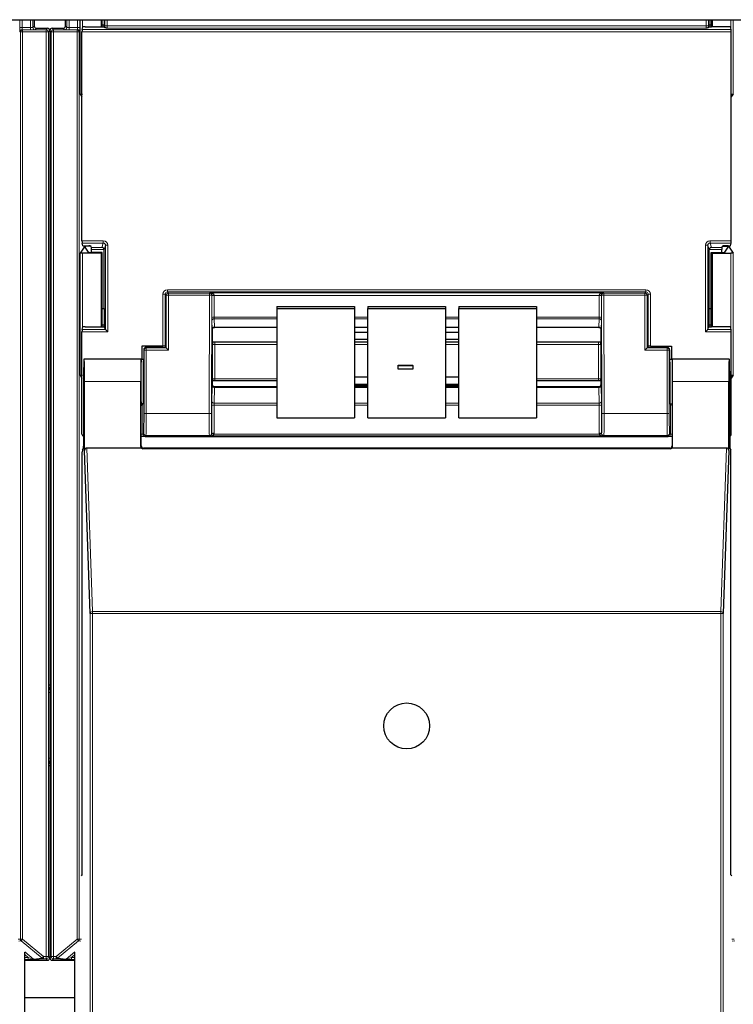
# Model space of a CAD drawing. Header units: millimetres. Extents: x 5 to 418, y 2 to 292.
# Tile 13 of 93: x 117 to 128, y 120 to 135. Entities that reach past the tile are written whole.
import ezdxf

# ---------------------------------------------------------------- set-up
doc = ezdxf.new("R2010")
doc.units = ezdxf.units.MM

msp = doc.modelspace()

# ---------------------------------------------------------------- linework, layer by layer
at = {"color": 7, "linetype": 'Continuous', "lineweight": 25}
for p, q in [((63.5526, 135.0933), (141.3859, 135.0933)), ((117.0908, 135.0933), (117.0908, 134.9973)), ((117.5591, 134.9973), (117.5591, 135.0933)), ((117.8083, 134.945), (117.8217, 134.9853)), ((117.8551, 134.987), (118.1062, 134.987)), ((118.0973, 135.0933), (118.0973, 134.987)), ((118.1082, 134.987), (118.1082, 135.0933)), ((118.1382, 135.0129), (118.1082, 135.0129)), ((118.1385, 135.0933), (118.1382, 135.0129)), ((118.1382, 135.0129), (118.1429, 134.9988)), ((118.1396, 134.9887), (118.1429, 134.9988)), ((118.1522, 134.9709), (118.1429, 134.9988)), ((127.2091, 134.9709), (127.2184, 134.9988)), ((127.2231, 135.0129), (127.2184, 134.9988)), ((127.2217, 134.9887), (127.2184, 134.9988)), ((127.2231, 135.0129), (127.2228, 135.0933)), ((127.2531, 135.0129), (127.2231, 135.0129)), ((127.2531, 134.987), (127.2531, 135.0933)), ((127.5062, 134.987), (127.2551, 134.987)), ((127.264, 135.0933), (127.264, 134.987)), ((127.553, 134.945), (127.5396, 134.9853)), ((117.1241, 134.9639), (117.2908, 134.9639)), ((117.3241, 134.9306), (117.3241, 125.1241)), ((117.3258, 134.9306), (117.3258, 125.1411)), ((117.3591, 134.9639), (117.5258, 134.9639)), ((117.8078, 131.7761), (117.8078, 134.9117)), ((127.5535, 131.7761), (127.5535, 134.9117)), ((117.7798, 133.9775), (117.8078, 133.9355)), ((127.5815, 133.9775), (127.5535, 133.9355)), ((117.8217, 131.7025), (117.8083, 131.7428)), ((127.5396, 131.7025), (127.553, 131.7428)), ((117.838, 131.6797), (117.7798, 131.5924)), ((118.0973, 131.5933), (117.8132, 131.5933)), ((117.8551, 131.7008), (117.9083, 131.7008)), ((117.8561, 131.695), (117.8561, 131.6805)), ((117.9064, 131.605), (117.8561, 131.6805)), ((117.943, 131.6951), (117.8713, 131.6951)), ((118.1082, 131.6042), (117.9397, 131.6042)), ((117.9484, 131.6789), (117.9417, 131.6991)), ((117.949, 131.6042), (117.949, 131.6456)), ((118.1082, 131.6042), (118.0973, 131.5933)), ((118.0973, 131.5933), (118.0973, 130.487)), ((118.1082, 130.487), (118.1082, 131.6042)), ((118.139, 130.7606), (118.139, 131.6439)), ((127.2223, 130.7606), (127.2223, 131.6439)), ((127.2531, 131.6042), (127.264, 131.5933)), ((127.2531, 131.6042), (127.4216, 131.6042)), ((127.2531, 130.487), (127.2531, 131.6042)), ((127.264, 131.5933), (127.5481, 131.5933)), ((127.264, 131.5933), (127.264, 130.487)), ((127.4123, 131.6042), (127.4123, 131.6456)), ((127.4129, 131.6789), (127.4196, 131.6991)), ((127.4183, 131.6951), (127.49, 131.6951)), ((127.5062, 131.7008), (127.453, 131.7008)), ((127.4549, 131.605), (127.5052, 131.6805)), ((127.5052, 131.6805), (127.5052, 131.695)), ((127.5233, 131.6797), (127.5815, 131.5924)), ((118.1082, 130.7606), (118.139, 130.7606)), ((118.139, 130.7606), (118.1382, 130.5129)), ((120.7307, 130.7929), (120.7307, 130.7639)), ((120.7307, 130.7929), (121.8973, 130.7929)), ((120.7307, 130.7639), (121.8973, 130.7639)), ((120.7307, 130.7639), (120.7307, 129.1226)), ((121.8973, 130.7929), (121.8973, 130.7639)), ((121.8973, 130.7639), (121.8973, 129.1226)), ((122.0973, 130.7929), (123.264, 130.7929)), ((122.0973, 130.7929), (122.0973, 130.7639)), ((122.0973, 130.7639), (123.264, 130.7639)), ((122.0973, 129.1226), (122.0973, 130.7639)), ((123.264, 130.7929), (123.264, 130.7639)), ((123.264, 130.7639), (123.264, 129.1226)), ((123.464, 130.7929), (124.6307, 130.7929)), ((123.464, 130.7929), (123.464, 130.7639)), ((123.464, 130.7639), (124.6307, 130.7639)), ((123.464, 129.1226), (123.464, 130.7639)), ((124.6307, 130.7929), (124.6307, 130.7639)), ((124.6307, 130.7639), (124.6307, 129.1226)), ((127.2231, 130.5129), (127.2223, 130.7606)), ((127.2223, 130.7606), (127.2531, 130.7606)), ((117.8078, 128.8772), (117.8078, 130.4117)), ((117.8083, 130.445), (117.8217, 130.4853)), ((117.8551, 130.487), (118.1062, 130.487)), ((118.1382, 130.5129), (118.1082, 130.5129)), ((118.1382, 130.5129), (118.1429, 130.4988)), ((118.1396, 130.4887), (118.1429, 130.4988)), ((118.1608, 130.445), (118.1429, 130.4988)), ((118.1609, 130.445), (118.1941, 130.4117)), ((119.764, 130.448), (119.764, 130.4479)), ((119.764, 130.4479), (119.764, 130.2641)), ((119.7971, 130.4797), (120.7307, 130.4797)), ((121.8973, 130.4797), (122.0973, 130.4797)), ((122.0973, 130.478), (121.8973, 130.478)), ((122.0973, 130.402), (121.8973, 130.402)), ((123.264, 130.4797), (123.464, 130.4797)), ((123.464, 130.478), (123.264, 130.478)), ((123.464, 130.402), (123.264, 130.402)), ((124.6307, 130.4797), (125.5642, 130.4797)), ((125.5973, 130.4479), (125.5973, 130.2641)), ((127.1672, 130.4117), (127.2004, 130.445)), ((127.2005, 130.445), (127.2184, 130.4988)), ((127.2231, 130.5129), (127.2184, 130.4988)), ((127.2217, 130.4887), (127.2184, 130.4988)), ((127.2531, 130.5129), (127.2231, 130.5129)), ((127.5062, 130.487), (127.2551, 130.487)), ((127.553, 130.445), (127.5396, 130.4853)), ((127.5535, 128.8772), (127.5535, 130.4117)), ((119.7672, 130.2609), (119.764, 130.2641)), ((119.8016, 130.2599), (120.7307, 130.2599)), ((121.8973, 130.2996), (122.0973, 130.2996)), ((121.8973, 130.2599), (122.0973, 130.2599)), ((123.264, 130.2996), (123.464, 130.2996)), ((123.264, 130.2599), (123.464, 130.2599)), ((124.6307, 130.2599), (125.5597, 130.2599)), ((125.5941, 130.2609), (125.5973, 130.2641)), ((118.704, 130.1956), (118.704, 130.002)), ((119.0229, 130.1956), (118.704, 130.1956)), ((118.7345, 130.1439), (118.7345, 129.6686)), ((119.0232, 130.1772), (118.7679, 130.1772)), ((119.0562, 130.1947), (119.063, 130.1846)), ((119.0565, 130.1778), (119.063, 130.1821)), ((119.063, 130.1846), (119.063, 130.1821)), ((119.0725, 130.1726), (119.063, 130.1821)), ((119.1059, 130.1392), (119.0725, 130.1726)), ((126.2554, 130.1392), (126.2888, 130.1726)), ((126.2888, 130.1726), (126.2983, 130.1821)), ((126.3051, 130.1947), (126.2983, 130.1846)), ((126.2983, 130.1846), (126.2983, 130.1821)), ((126.3048, 130.1778), (126.2983, 130.1821)), ((126.3381, 130.1772), (126.5934, 130.1772)), ((126.3384, 130.1956), (126.6573, 130.1956)), ((126.6268, 130.1439), (126.6268, 129.6686)), ((126.6573, 130.1956), (126.6573, 130.002)), ((117.8398, 129.9997), (117.8376, 130.002)), ((118.6973, 130.002), (117.8376, 130.002)), ((118.6944, 130.002), (117.8405, 130.002)), ((118.6947, 130.0017), (118.6971, 129.9997)), ((118.6973, 130.002), (118.7345, 130.002)), ((126.6268, 130.002), (126.664, 130.002)), ((126.6309, 130.0018), (126.6642, 130.0018)), ((127.5237, 130.002), (126.664, 130.002)), ((126.6642, 129.9997), (126.6667, 130.0017)), ((127.5208, 130.002), (126.6669, 130.002)), ((127.5215, 129.9997), (127.5237, 130.002)), ((122.5511, 129.9097), (122.7754, 129.9097)), ((122.5511, 129.9094), (122.5511, 129.9097)), ((122.5511, 129.9094), (122.7754, 129.9094)), ((122.5511, 129.8505), (122.5511, 129.9094)), ((122.7754, 129.8505), (122.5511, 129.8505)), ((122.7754, 129.9094), (122.7754, 129.9097)), ((122.7754, 129.9094), (122.7754, 129.8505)), ((117.7798, 129.7608), (117.8078, 129.7189)), ((117.8317, 129.6686), (117.8317, 128.6956)), ((117.8463, 128.6315), (117.8463, 129.6686)), ((118.6886, 128.6932), (118.6886, 129.6686)), ((119.767, 129.6767), (119.764, 129.6738)), ((119.764, 129.6738), (119.764, 129.619)), ((120.7307, 129.6777), (119.8012, 129.6777)), ((122.0973, 129.7316), (121.8973, 129.7316)), ((123.464, 129.7316), (123.264, 129.7316)), ((125.5601, 129.6777), (124.6307, 129.6777)), ((125.5943, 129.6767), (125.5973, 129.6738)), ((125.5973, 129.6738), (125.5973, 129.619)), ((126.6727, 128.6932), (126.6727, 129.6686)), ((127.515, 128.6315), (127.515, 129.6686)), ((127.5296, 129.6686), (127.5296, 128.6956)), ((127.5815, 129.7608), (127.5535, 129.7189)), ((119.764, 129.619), (119.764, 129.6189)), ((120.7307, 129.5862), (119.7972, 129.5862)), ((121.8973, 129.6292), (122.0973, 129.6292)), ((121.8973, 129.6111), (122.0973, 129.6111)), ((122.0973, 129.5862), (121.8973, 129.5862)), ((123.264, 129.6292), (123.464, 129.6292)), ((123.264, 129.6111), (123.464, 129.6111)), ((123.464, 129.5862), (123.264, 129.5862)), ((125.5641, 129.5862), (124.6307, 129.5862)), ((125.5973, 129.6189), (125.5973, 129.619)), ((118.6973, 128.702), (118.6973, 129.302)), ((118.7288, 129.3353), (118.7229, 129.3264)), ((126.6325, 129.3353), (126.6384, 129.3264)), ((126.664, 129.302), (126.664, 128.702)), ((120.7307, 129.1226), (121.8973, 129.1226)), ((122.0973, 129.1226), (123.264, 129.1226)), ((123.464, 129.1226), (124.6307, 129.1226)), ((118.6988, 128.8439), (118.6973, 128.8439)), ((118.8136, 128.8439), (126.5477, 128.8439)), ((126.664, 128.8439), (126.6625, 128.8439)), ((117.8134, 128.6445), (117.8312, 128.6622)), ((117.9301, 126.1855), (117.8463, 128.6315)), ((118.6994, 128.6686), (117.8794, 128.6686)), ((126.6397, 128.6596), (118.7216, 128.6596)), ((126.6307, 128.6686), (118.7306, 128.6686)), ((127.4819, 128.6686), (126.6619, 128.6686)), ((127.515, 128.6315), (127.4312, 126.1855)), ((127.5301, 128.6622), (127.5479, 128.6445)), ((117.8128, 122.2686), (117.8128, 128.6111)), ((127.5485, 122.2686), (127.5485, 128.6111)), ((117.3346, 125.0306), (117.3346, 123.9893)), ((117.3241, 123.8958), (117.3241, 121.0217)), ((117.3258, 123.8788), (117.3258, 121.0217)), ((117.7985, 122.2543), (117.8128, 122.2686)), ((127.5628, 122.2543), (127.5485, 122.2686)), ((116.9476, 104.5347), (116.9476, 121.1097)), ((117.7023, 104.5347), (117.7023, 121.1097)), ((116.9476, 120.9884), (117.2908, 120.9884)), ((117.3591, 120.9884), (117.7023, 120.9884)), ((116.9476, 120.4266), (117.7023, 120.4266))]:
    msp.add_line(p, q, dxfattribs=at)
at = {"color": 7, "linetype": 'Continuous', "lineweight": 18}
for p, q in [((116.8748, 134.9765), (116.8748, 135.0933)), ((116.8748, 134.9765), (116.9081, 134.9765)), ((116.9081, 135.0933), (116.9081, 134.9765)), ((116.9081, 134.9765), (117.0369, 134.9765)), ((117.0369, 134.9765), (117.0369, 135.0933)), ((117.0369, 134.9432), (117.0369, 134.9765)), ((117.0702, 135.0933), (117.0702, 134.9767)), ((117.0702, 134.9767), (117.0908, 134.9973)), ((117.5591, 134.9973), (117.5797, 134.9767)), ((117.5797, 134.9767), (117.5797, 135.0933)), ((117.6131, 135.0933), (117.6131, 134.9765)), ((117.6131, 134.9765), (117.6131, 134.9432)), ((117.6131, 134.9765), (117.7418, 134.9765)), ((117.7418, 134.9765), (117.7418, 135.0933)), ((117.7418, 134.9765), (117.7752, 134.9765)), ((117.7752, 135.0933), (117.7752, 134.9765)), ((117.7798, 133.9775), (117.7798, 135.0933)), ((117.8132, 135.0933), (117.8132, 134.9595)), ((118.1521, 135.0012), (118.1521, 135.0933)), ((118.1521, 135.0012), (118.1854, 135.0012)), ((118.1854, 135.0933), (118.1854, 135.0012)), ((118.1854, 135.0012), (127.1759, 135.0012)), ((127.1748, 134.9679), (118.1865, 134.9679)), ((127.1759, 135.0012), (127.1759, 135.0933)), ((127.2092, 135.0012), (127.1759, 135.0012)), ((127.2092, 135.0933), (127.2092, 135.0012)), ((127.5481, 134.9595), (127.5481, 135.0933)), ((127.5815, 135.0933), (127.5815, 133.9775)), ((116.8835, 134.9091), (116.8759, 134.9099)), ((116.8835, 134.9091), (116.9168, 134.9091)), ((116.8835, 121.3051), (116.8835, 134.9091)), ((116.9092, 134.9432), (116.9168, 134.9425)), ((117.0369, 134.9432), (116.9092, 134.9432)), ((116.9168, 134.9091), (116.9168, 134.9425)), ((116.9168, 134.9425), (117.2693, 134.9425)), ((116.9168, 134.9091), (116.9168, 121.3051)), ((117.2693, 134.9091), (116.9168, 134.9091)), ((117.1241, 134.9639), (117.1035, 134.9433)), ((117.2693, 134.9425), (117.2908, 134.9639)), ((117.2693, 134.9091), (117.2693, 134.9425)), ((117.2693, 134.9091), (117.3027, 134.9091)), ((117.2693, 121.0432), (117.2693, 134.9091)), ((117.3241, 134.9306), (117.3027, 134.9091)), ((117.3027, 134.9091), (117.3027, 121.0432)), ((117.3473, 134.9091), (117.3258, 134.9306)), ((117.3473, 134.9091), (117.3806, 134.9091)), ((117.3473, 121.0432), (117.3473, 134.9091)), ((117.3591, 134.9639), (117.3806, 134.9425)), ((117.3806, 134.9425), (117.3806, 134.9091)), ((117.3806, 134.9425), (117.7331, 134.9425)), ((117.7331, 134.9091), (117.3806, 134.9091)), ((117.3806, 134.9091), (117.3806, 121.0432)), ((117.5464, 134.9433), (117.5258, 134.9639)), ((117.7407, 134.9432), (117.6131, 134.9432)), ((117.7331, 134.9425), (117.7407, 134.9432)), ((117.7331, 134.9425), (117.7331, 134.9091)), ((117.7331, 134.9091), (117.7664, 134.9091)), ((117.7331, 121.3051), (117.7331, 134.9091)), ((117.774, 134.9099), (117.7664, 134.9091)), ((117.7664, 134.9091), (117.7664, 121.3051)), ((127.5535, 134.9117), (117.8078, 134.9117)), ((117.8083, 134.945), (127.553, 134.945)), ((117.8078, 131.7761), (118.1275, 131.7761)), ((118.1275, 131.7428), (117.8083, 131.7428)), ((118.1062, 131.6789), (118.1275, 131.7428)), ((118.1275, 131.7761), (118.1275, 131.7428)), ((127.2338, 131.7761), (127.5535, 131.7761)), ((127.2338, 131.7428), (127.2338, 131.7761)), ((127.553, 131.7428), (127.2338, 131.7428)), ((127.2338, 131.7428), (127.2551, 131.6789)), ((117.7798, 129.7608), (117.7798, 131.5924)), ((117.8132, 131.5933), (117.8132, 130.4595)), ((117.838, 131.6797), (117.838, 131.7011)), ((117.8713, 131.7008), (117.8713, 131.6951)), ((117.9484, 131.6789), (118.1062, 131.6789)), ((118.1389, 131.6456), (117.949, 131.6456)), ((118.1608, 131.7094), (118.139, 131.6439)), ((118.1608, 131.7094), (118.1941, 131.7094)), ((118.1608, 130.445), (118.1608, 131.7094)), ((118.1941, 131.7094), (118.1941, 130.4117)), ((127.1672, 130.4117), (127.1672, 131.7094)), ((127.1672, 131.7094), (127.2005, 131.7094)), ((127.2005, 131.7094), (127.2005, 130.445)), ((127.2223, 131.6439), (127.2005, 131.7094)), ((127.4123, 131.6456), (127.2224, 131.6456)), ((127.2551, 131.6789), (127.4129, 131.6789)), ((127.49, 131.6951), (127.49, 131.7008)), ((127.5233, 131.7011), (127.5233, 131.6797)), ((127.5481, 130.4595), (127.5481, 131.5933)), ((127.5815, 131.5924), (127.5815, 129.7608)), ((119.0896, 131.01), (119.0896, 131.0433)), ((119.0896, 131.0433), (126.2718, 131.0433)), ((119.0896, 131.01), (119.1059, 130.9937)), ((126.2718, 131.01), (119.0896, 131.01)), ((119.1059, 130.9604), (119.1059, 130.9937)), ((119.1059, 130.9937), (119.7219, 130.9937)), ((119.7219, 130.9937), (119.725, 130.9968)), ((119.7219, 130.9604), (119.7219, 130.9937)), ((119.725, 130.9968), (125.6363, 130.9968)), ((125.6363, 130.9968), (125.6394, 130.9937)), ((125.6394, 130.9937), (126.2554, 130.9937)), ((125.6394, 130.9604), (125.6394, 130.9937)), ((126.2554, 130.9937), (126.2718, 131.01)), ((126.2554, 130.9937), (126.2554, 130.9604)), ((126.2718, 131.01), (126.2718, 131.0433)), ((119.0229, 130.9767), (119.0562, 130.9767)), ((119.0229, 130.1956), (119.0229, 130.9767)), ((119.0725, 130.9604), (119.0562, 130.9767)), ((119.0562, 130.9767), (119.0562, 130.1947)), ((119.0725, 130.1726), (119.0725, 130.9604)), ((119.1059, 130.9604), (119.0725, 130.9604)), ((119.1059, 130.9604), (119.1059, 130.1392)), ((119.7219, 130.9604), (119.1059, 130.9604)), ((119.7165, 129.1889), (119.7219, 130.9604)), ((119.7219, 130.9604), (119.7552, 130.9603)), ((119.7552, 130.9603), (119.7498, 129.1888)), ((119.7572, 130.9622), (119.7552, 130.9603)), ((119.7572, 130.6267), (119.7572, 130.952)), ((119.7905, 130.9576), (119.7905, 130.6323)), ((125.5708, 130.9576), (119.7905, 130.9576)), ((125.5708, 130.6323), (125.5708, 130.9576)), ((125.6061, 130.9603), (125.6041, 130.9622)), ((125.6041, 130.952), (125.6041, 130.6267)), ((125.6061, 130.9603), (125.6394, 130.9604)), ((125.6115, 129.1888), (125.6061, 130.9603)), ((125.6394, 130.9604), (125.6448, 129.1889)), ((126.2554, 130.9604), (125.6394, 130.9604)), ((126.2554, 130.1392), (126.2554, 130.9604)), ((126.2554, 130.9604), (126.2888, 130.9604)), ((126.3051, 130.9767), (126.2888, 130.9604)), ((126.2888, 130.9604), (126.2888, 130.1726)), ((126.3051, 130.1947), (126.3051, 130.9767)), ((126.3051, 130.9767), (126.3384, 130.9767)), ((126.3384, 130.9767), (126.3384, 130.1956)), ((119.7634, 130.4505), (119.7577, 130.5756)), ((119.7905, 130.6323), (120.7307, 130.6323)), ((120.7307, 130.6068), (119.7911, 130.6068)), ((119.7911, 130.6068), (119.7967, 130.4817)), ((121.8973, 130.6323), (122.0973, 130.6323)), ((122.0973, 130.6068), (121.8973, 130.6068)), ((123.264, 130.6323), (123.464, 130.6323)), ((123.464, 130.6068), (123.264, 130.6068)), ((124.6307, 130.6323), (125.5708, 130.6323)), ((125.5702, 130.6068), (124.6307, 130.6068)), ((125.5646, 130.4817), (125.5702, 130.6068)), ((125.6036, 130.5756), (125.5979, 130.4505)), ((118.1941, 130.4117), (117.8078, 130.4117)), ((117.8083, 130.445), (118.1609, 130.445)), ((119.7967, 130.4817), (120.7307, 130.4817)), ((121.8973, 130.4817), (122.0973, 130.4817)), ((123.264, 130.4817), (123.464, 130.4817)), ((124.6307, 130.4817), (125.5646, 130.4817)), ((127.5535, 130.4117), (127.1672, 130.4117)), ((127.2004, 130.445), (127.553, 130.445)), ((118.7392, 130.1392), (118.7345, 130.1439)), ((118.7392, 129.1889), (118.7392, 130.1392)), ((118.7725, 130.1392), (118.7392, 130.1392)), ((118.7679, 130.1772), (118.7725, 130.1726)), ((118.7725, 130.1392), (118.7725, 130.1726)), ((118.7725, 130.1726), (119.0725, 130.1726)), ((118.7725, 130.1392), (118.7725, 129.1889)), ((119.1059, 130.1392), (118.7725, 130.1392)), ((119.7669, 129.6996), (119.7669, 130.2151)), ((119.8002, 130.2208), (119.8002, 129.7053)), ((120.7307, 130.2208), (119.8002, 130.2208)), ((122.0973, 130.2208), (121.8973, 130.2208)), ((123.464, 130.2208), (123.264, 130.2208)), ((125.5611, 130.2208), (124.6307, 130.2208)), ((125.5611, 129.7053), (125.5611, 130.2208)), ((125.5944, 130.2151), (125.5944, 129.6996)), ((126.5888, 130.1392), (126.2554, 130.1392)), ((126.2888, 130.1726), (126.5888, 130.1726)), ((126.5888, 130.1726), (126.5934, 130.1772)), ((126.5888, 130.1392), (126.5888, 130.1726)), ((126.5888, 129.1889), (126.5888, 130.1392)), ((126.5888, 130.1392), (126.6221, 130.1392)), ((126.6268, 130.1439), (126.6221, 130.1392)), ((126.6221, 130.1392), (126.6221, 129.1889)), ((118.6971, 130.0018), (118.7304, 130.0018)), ((118.6886, 129.6686), (117.8463, 129.6686)), ((119.8002, 129.7053), (120.7307, 129.7053)), ((124.6307, 129.7053), (125.5611, 129.7053)), ((127.515, 129.6686), (126.6727, 129.6686)), ((119.7577, 129.369), (119.7634, 129.6041)), ((119.7967, 129.5784), (119.7911, 129.3434)), ((119.7967, 129.5784), (120.7307, 129.5784)), ((121.8973, 129.5784), (122.0973, 129.5784)), ((123.264, 129.5784), (123.464, 129.5784)), ((124.6307, 129.5784), (125.5646, 129.5784)), ((125.5702, 129.3434), (125.5646, 129.5784)), ((125.5979, 129.6041), (125.6036, 129.369)), ((118.7229, 129.3264), (118.7229, 128.8778)), ((119.7572, 128.8857), (119.7572, 129.3064)), ((119.7905, 129.3121), (119.7905, 128.8914)), ((120.7307, 129.3121), (119.7905, 129.3121)), ((119.7911, 129.3434), (120.7307, 129.3434)), ((121.8973, 129.3434), (122.0973, 129.3434)), ((122.0973, 129.3121), (121.8973, 129.3121)), ((123.264, 129.3434), (123.464, 129.3434)), ((123.464, 129.3121), (123.264, 129.3121)), ((124.6307, 129.3434), (125.5702, 129.3434)), ((125.5708, 129.3121), (124.6307, 129.3121)), ((125.5708, 128.8914), (125.5708, 129.3121)), ((125.6041, 129.3064), (125.6041, 128.8857)), ((126.6384, 128.8778), (126.6384, 129.3264)), ((118.7725, 129.1889), (118.7392, 129.1889)), ((118.7725, 129.1889), (119.7165, 129.1889)), ((119.7165, 129.1889), (119.7498, 129.1888)), ((125.6115, 129.1888), (125.6448, 129.1889)), ((125.6448, 129.1889), (126.5888, 129.1889)), ((126.5888, 129.1889), (126.6221, 129.1889)), ((118.7229, 128.8778), (118.6973, 128.8778)), ((118.7229, 128.8778), (118.7341, 128.889)), ((118.7674, 128.8556), (118.7562, 128.8445)), ((119.7207, 128.8556), (118.7674, 128.8556)), ((119.725, 128.8513), (119.7207, 128.8556)), ((125.6363, 128.8513), (119.725, 128.8513)), ((119.754, 128.8889), (119.7572, 128.8857)), ((119.7893, 128.8789), (125.572, 128.8789)), ((125.6041, 128.8857), (125.6073, 128.8889)), ((125.6406, 128.8556), (125.6363, 128.8513)), ((126.5939, 128.8556), (125.6406, 128.8556)), ((126.6051, 128.8445), (126.5939, 128.8556)), ((126.6272, 128.889), (126.6384, 128.8778)), ((126.664, 128.8778), (126.6384, 128.8778)), ((117.8794, 128.6686), (117.9634, 126.2152)), ((118.6886, 128.6932), (118.6973, 128.702)), ((118.7306, 128.6686), (118.7216, 128.6596)), ((126.6397, 128.6596), (126.6307, 128.6686)), ((126.664, 128.702), (126.6727, 128.6932)), ((127.3979, 126.2152), (127.4819, 128.6686)), ((117.9301, 104.2742), (117.9301, 126.1855)), ((117.9301, 126.1855), (117.9634, 126.1855)), ((117.9634, 126.1855), (117.9634, 126.2152)), ((117.9634, 126.2152), (127.3979, 126.2152)), ((117.9634, 126.1855), (117.9634, 104.2736)), ((127.3979, 126.1855), (117.9634, 126.1855)), ((127.3979, 126.1855), (127.3979, 126.2152)), ((127.3979, 104.2736), (127.3979, 126.1855)), ((127.3979, 126.1855), (127.4312, 126.1855)), ((127.4312, 126.1855), (127.4312, 104.2742)), ((117.3155, 125.1091), (117.3241, 125.1241)), ((117.3258, 125.1411), (117.3345, 125.1361)), ((117.3153, 124.0161), (117.3153, 125.0037)), ((117.3153, 125.0037), (117.3346, 125.0037)), ((117.3153, 124.0161), (117.3346, 124.0161)), ((117.3241, 123.8958), (117.3155, 123.9108)), ((117.3345, 123.8838), (117.3258, 123.8788)), ((116.8514, 121.3019), (116.8835, 121.3051)), ((116.8954, 121.2796), (116.8574, 121.2758)), ((116.8835, 121.3051), (116.9168, 121.3051)), ((116.9168, 121.3051), (116.8954, 121.2796)), ((117.2076, 121.0177), (116.8954, 121.2796)), ((116.9168, 121.3051), (117.229, 121.0432)), ((117.4209, 121.0432), (117.7331, 121.3051)), ((117.7545, 121.2796), (117.4423, 121.0177)), ((117.7331, 121.3051), (117.7664, 121.3051)), ((117.7545, 121.2796), (117.7331, 121.3051)), ((117.7926, 121.2758), (117.7545, 121.2796)), ((117.7664, 121.3051), (117.7985, 121.3019)), ((127.5628, 121.3019), (127.5949, 121.3051)), ((127.6068, 121.2796), (127.5687, 121.2758)), ((116.9474, 121.1158), (117.0796, 121.0049)), ((117.3258, 121.0933), (117.3241, 121.0933)), ((117.5704, 121.0049), (117.7026, 121.1158)), ((116.9974, 121.0303), (116.9476, 121.072)), ((116.9476, 121.0303), (116.9974, 121.0303)), ((116.9974, 120.997), (116.9476, 120.997)), ((116.9974, 121.0303), (116.9974, 120.997)), ((117.0796, 121.0049), (117.2076, 121.0177)), ((117.229, 121.0099), (117.101, 120.9971)), ((117.2076, 121.0177), (117.229, 121.0432)), ((117.229, 121.0432), (117.2693, 121.0432)), ((117.229, 121.0099), (117.229, 121.0432)), ((117.2693, 121.0099), (117.229, 121.0099)), ((117.2693, 121.0432), (117.3027, 121.0432)), ((117.2693, 121.0099), (117.2693, 121.0432)), ((117.2908, 120.9884), (117.2693, 121.0099)), ((117.3027, 121.0432), (117.3241, 121.0217)), ((117.3258, 121.0217), (117.3473, 121.0432)), ((117.3473, 121.0432), (117.3806, 121.0432)), ((117.3806, 121.0099), (117.3591, 120.9884)), ((117.3806, 121.0432), (117.4209, 121.0432)), ((117.3806, 121.0432), (117.3806, 121.0099)), ((117.4209, 121.0099), (117.3806, 121.0099)), ((117.4209, 121.0099), (117.4209, 121.0432)), ((117.4209, 121.0432), (117.4423, 121.0177)), ((117.5489, 120.9971), (117.4209, 121.0099)), ((117.4423, 121.0177), (117.5704, 121.0049)), ((117.7023, 121.072), (117.6525, 121.0303)), ((117.6525, 121.0303), (117.6525, 120.997)), ((117.6525, 121.0303), (117.7023, 121.0303)), ((117.7023, 120.997), (117.6525, 120.997))]:
    msp.add_line(p, q, dxfattribs=at)
at = {"color": 7, "linetype": 'Continuous', "lineweight": 25}
msp.add_circle((122.6807, 124.502), 0.3442, dxfattribs=at)
at = {"color": 7, "linetype": 'Continuous', "lineweight": 18}
for centre, radius, start, end in [((117.1035, 134.9767), 0.0333, 180.0002, 269.9998), ((117.5464, 134.9767), 0.0333, 270.0002, 359.9998), ((116.9093, 134.9099), 0.0333, 90.00636, 180.00228), ((116.9168, 134.9091), 0.0333, 90.00636, 180.00228), ((117.2693, 134.9091), 0.0333, 0.0002, 89.9998), ((117.3806, 134.9091), 0.0333, 90.0002, 179.9998), ((117.7331, 134.9091), 0.0333, 359.99772, 89.99364), ((117.7407, 134.9099), 0.0333, 359.99772, 89.99364), ((119.1059, 130.9603), 0.0333, 90.02044, 179.97956), ((119.7219, 130.9603), 0.0333, 359.84417, 89.97948), ((125.6394, 130.9603), 0.0333, 90.02052, 180.15583), ((126.2554, 130.9603), 0.0333, 0.02044, 89.97956), ((119.7812, 130.5333), 0.4295, 88.75881, 93.20619), ((119.7826, 130.9034), 0.0548, 81.72868, 117.63396), ((125.5801, 130.5333), 0.4295, 86.79381, 91.24119), ((125.5787, 130.9034), 0.0548, 62.36604, 98.27132), ((119.7826, 130.5781), 0.0548, 81.72868, 117.63396), ((119.7903, 130.5742), 0.0326, 88.66024, 177.59954), ((125.571, 130.5742), 0.0326, 2.40046, 91.33976), ((125.5787, 130.5781), 0.0548, 62.36604, 98.27132), ((119.7959, 130.4492), 0.0326, 88.66024, 177.59954), ((125.5654, 130.4492), 0.0326, 2.40046, 91.33976), ((118.7725, 130.1392), 0.0333, 90.02044, 179.97956), ((119.7923, 130.1665), 0.0548, 81.72868, 117.63396), ((125.569, 130.1665), 0.0548, 62.36604, 98.27132), ((126.5888, 130.1392), 0.0333, 0.02044, 89.97956), ((119.7923, 129.651), 0.0548, 81.72868, 117.63396), ((125.569, 129.651), 0.0548, 62.36604, 98.27132), ((119.7936, 129.6089), 0.0307, 189.14008, 275.72189), ((125.5677, 129.6089), 0.0307, 264.27811, 350.85992), ((119.788, 129.3739), 0.0307, 189.14008, 275.72189), ((125.5733, 129.3739), 0.0307, 264.27811, 350.85992), ((119.7826, 129.2578), 0.0548, 81.72868, 117.63396), ((125.5787, 129.2578), 0.0548, 62.36604, 98.27132), ((118.7674, 128.889), 0.0333, 180.02044, 269.97956), ((119.7207, 128.889), 0.0333, 270.02036, 359.8033), ((119.7721, 128.8279), 0.0538, 71.31698, 106.71781), ((119.7826, 128.8371), 0.0548, 81.72868, 117.63396), ((125.5787, 128.8371), 0.0548, 62.36604, 98.27132), ((125.5892, 128.8279), 0.0538, 73.28219, 108.68302), ((125.6406, 128.889), 0.0333, 180.1967, 269.97964), ((126.5939, 128.889), 0.0333, 270.02044, 359.97956), ((117.962, 126.1833), 0.032, 87.42531, 175.98585), ((127.3993, 126.1833), 0.032, 4.01415, 92.57469), ((117.3988, 125.1091), 0.0833, 180.00042, 217.81526), ((117.3988, 123.9108), 0.0833, 142.1847, 179.99958), ((116.9168, 121.3051), 0.0333, 180.00099, 229.99351), ((117.7331, 121.3051), 0.0333, 310.00649, 359.99901), ((117.101, 121.0304), 0.0333, 229.99382, 269.99754), ((117.229, 121.0432), 0.0333, 229.99382, 269.99754), ((117.2693, 121.0432), 0.0333, 270.0002, 359.9998), ((117.3806, 121.0432), 0.0333, 180.0002, 269.9998), ((117.4209, 121.0432), 0.0333, 270.00246, 310.00618), ((117.5489, 121.0304), 0.0333, 270.00246, 310.00618)]:
    msp.add_arc(centre, radius, start, end, dxfattribs=at)
at = {"color": 7, "linetype": 'Continuous', "lineweight": 25}
for centre, radius, start, end in [((117.1241, 134.9973), 0.0333, 180.00017, 269.99983), ((117.5258, 134.9973), 0.0333, 270.00017, 359.99983), ((117.2908, 134.9306), 0.0333, 0.00017, 89.99983), ((117.3591, 134.9306), 0.0333, 90.00017, 179.99983), ((117.4091, 125.1411), 0.0833, 179.9999, 203.42807), ((117.4091, 123.8788), 0.0833, 156.57193, 180.0001), ((117.2908, 121.0217), 0.0333, 270.00017, 359.99983), ((117.3591, 121.0217), 0.0333, 180.00017, 269.99983)]:
    msp.add_arc(centre, radius, start, end, dxfattribs=at)
at = {"color": 7, "linetype": 'Continuous', "lineweight": 18}
for centre, major_axis, ratio, start_param, end_param in [((116.8759, 134.9765), (0, 0.0667), 0.0174551, 1.5707963, 3.1398473), ((116.9093, 134.9765), (0, 0.0333), 0.0349101, 1.5707963, 3.1398473), ((117.0369, 134.9767), (0.0333, 0), 0.0034907, 4.712389, 6.28144), ((117.6131, 134.9767), (0.0333, 0), 0.0034907, 3.143338, 4.712389), ((117.7407, 134.9765), (0, 0.0333), 0.0349101, 3.143338, 4.712389), ((117.774, 134.9765), (0, 0.0667), 0.0174551, 3.143338, 4.712389), ((118.1533, 135.0012), (0, 0.0667), 0.0174551, 1.5707963, 2.0425627), ((118.1866, 135.0012), (0, 0.0333), 0.0349101, 1.5707963, 3.0892328), ((127.1747, 135.0012), (0, 0.0333), 0.0349101, 3.1939525, 4.712389), ((127.2081, 135.0012), (0, 0.0667), 0.0174551, 4.2406227, 4.712389), ((117.0369, 134.9433), (0.0667, 0), 0.0017453, 4.712389, 6.28144), ((117.6131, 134.9433), (0.0667, 0), 0.0017453, 3.143338, 4.712389), ((118.1275, 131.7094), (-0.0211, -0.0633), 0.9984779, 1.8927601, 3.462643), ((118.1275, 131.7094), (0.0106, 0.0318), 0.9954497, 5.0343527, 6.6042357), ((127.2338, 131.7094), (0.0211, -0.0633), 0.9984779, 2.8205423, 4.3904252), ((127.2338, 131.7094), (-0.0106, 0.0318), 0.9954497, 5.962135, 7.5320179), ((119.0896, 130.9767), (0.0472, -0.0472), 0.9996955, 2.3563468, 3.9268385), ((119.0896, 130.9767), (-0.0236, 0.0236), 0.999087, 5.4979394, 7.0684312), ((119.725, 130.9634), (-0.0126, 0.0311), 0.9515581, 4.3066748, 5.8802434), ((119.725, 130.9634), (0.0655, -0.0008), 0.5086981, 0.0033224, 1.576891), ((125.6363, 130.9634), (0.0655, 0.0008), 0.5086981, 1.5647017, 3.1382703), ((125.6363, 130.9634), (0.0126, 0.0311), 0.9515581, 0.4029419, 1.9765105), ((126.2717, 130.9767), (-0.0472, -0.0472), 0.9996955, 2.3563468, 3.9268385), ((126.2717, 130.9767), (0.0236, 0.0236), 0.999087, 5.4979394, 7.0684312), ((119.7583, 130.9635), (0.0002, 0.0667), 0.017455, 1.5910756, 1.745383), ((119.7917, 130.9634), (0.0002, 0.0333), 0.034909, 1.591237, 1.7455444), ((125.5696, 130.9634), (-0.0002, 0.0333), 0.034909, 4.5376409, 4.6919483), ((125.603, 130.9635), (-0.0002, 0.0667), 0.017455, 4.5378023, 4.6921097), ((119.7583, 130.6382), (0.0002, 0.0667), 0.017455, 1.745383, 2.7925805), ((119.7917, 130.6381), (0.0002, 0.0333), 0.034909, 1.7455444, 2.792742), ((125.5696, 130.6381), (-0.0002, 0.0333), 0.034909, 3.4904434, 4.5376409), ((125.603, 130.6382), (-0.0002, 0.0667), 0.017455, 3.4906048, 4.5378023), ((119.7639, 130.5132), (0.0002, 0.0667), 0.017455, 2.7925805, 3.3471363), ((119.7973, 130.5131), (0.0002, 0.0333), 0.034909, 2.792742, 3.1418078), ((125.564, 130.5131), (-0.0002, 0.0333), 0.034909, 3.1413775, 3.4904434), ((125.5974, 130.5132), (-0.0002, 0.0667), 0.017455, 2.936049, 3.4906048), ((119.8014, 130.2265), (0.0002, 0.0333), 0.034909, 6.2659472, 8.0287297), ((125.5599, 130.2265), (-0.0002, 0.0333), 0.034909, 4.5376409, 6.3004235), ((126.6306, 129.6686), (0, 0.3333), 0.0192006, 3.300895, 6.2482787), ((126.664, 129.6686), (0, 0.3667), 0.0174551, 3.1431792, 5.8516002), ((119.8014, 129.7111), (0.0002, 0.0333), 0.034909, 1.7455444, 3.1592611), ((125.5599, 129.7111), (-0.0002, 0.0333), 0.034909, 3.1239242, 4.5376409), ((119.7639, 129.553), (0.0002, 0.0667), 0.017455, 0.1436297, 0.6981854), ((119.7973, 129.5529), (0.0002, 0.0333), 0.034909, 0.1349247, 0.6983468), ((125.564, 129.5529), (-0.0002, 0.0333), 0.034909, 5.5848385, 6.1482606), ((125.5974, 129.553), (-0.0002, 0.0667), 0.017455, 5.5849999, 6.1395556), ((119.7583, 129.3179), (0.0002, 0.0667), 0.017455, 0.6981854, 1.745383), ((125.603, 129.3179), (-0.0002, 0.0667), 0.017455, 4.5378023, 5.5849999), ((119.7917, 129.3178), (0.0002, 0.0333), 0.034909, 0.6983468, 1.7455444), ((125.5696, 129.3178), (-0.0002, 0.0333), 0.034909, 4.5376409, 5.5848385), ((118.734, 129.1889), (0, 0.3), 0.0174551, 3.1590459, 4.712389), ((118.7673, 129.1889), (0, 0.3333), 0.0157096, 3.1590459, 4.712389), ((119.7217, 129.1889), (0.0009, 0.3333), 0.0157095, 1.5708399, 3.1241829), ((119.755, 129.1888), (0.0009, 0.3), 0.017455, 1.5708501, 3.1241931), ((125.6063, 129.1888), (-0.0009, 0.3), 0.017455, 3.1589922, 4.7123352), ((125.6396, 129.1889), (-0.0009, 0.3333), 0.0157095, 3.1590024, 4.7123455), ((126.594, 129.1889), (0, 0.3333), 0.0157096, 1.5707963, 3.1241394), ((126.6273, 129.1889), (0, 0.3), 0.0174551, 1.5707963, 3.1241394), ((118.7562, 128.8778), (0.0236, 0.0236), 0.999087, 2.3563468, 3.9268385), ((119.725, 128.8847), (0.0127, 0.0311), 0.9517046, 3.5460728, 4.9248829), ((119.725, 128.8847), (0.0655, 0.0008), 0.5086435, 4.7062961, 6.0851062), ((119.7238, 128.8858), (-0.0139, 0.0306), 0.9906893, 4.0958032, 4.284408), ((119.7238, 128.8916), (-0.0271, 0.0612), 0.995438, 4.1059053, 4.2945101), ((125.6375, 128.8916), (0.0271, 0.0612), 0.995438, 1.9886753, 2.17728), ((125.6363, 128.8847), (0.0655, -0.0008), 0.5086435, 3.3396717, 4.7184819), ((125.6375, 128.8858), (0.0139, 0.0306), 0.9906893, 1.9987773, 2.1873821), ((125.6363, 128.8847), (-0.0127, 0.0311), 0.9517046, 1.3583024, 2.7371125), ((126.6051, 128.8778), (0.0236, -0.0236), 0.999087, 5.4979394, 7.0684312), ((116.9973, 121.0304), (0.0823, -0.0255), 0.0008127, 4.7143263, 6.2725671), ((116.9973, 120.9971), (0.1037, 0), 0.0011218, 4.7137261, 6.2719669), ((117.6527, 120.9971), (0.1037, 0), 0.0011218, 3.1528111, 4.7110519), ((117.6527, 121.0304), (0.0823, 0.0255), 0.0008127, 3.1522108, 4.7104517)]:
    msp.add_ellipse(centre, major_axis=major_axis, ratio=ratio, start_param=start_param, end_param=end_param, dxfattribs=at)
at = {"color": 7, "linetype": 'Continuous', "lineweight": 25}
for centre, major_axis, ratio, start_param, end_param in [((117.8551, 134.9852), (0.0333, 0), 0.0524078, 1.5707963, 3.1241394), ((118.1062, 134.9887), (0.0333, 0), 0.0524078, 4.712389, 6.265732), ((127.2551, 134.9887), (0.0333, 0), 0.0524078, 3.1590459, 4.712389), ((127.5062, 134.9852), (0.0333, 0), 0.0524078, 0.0174533, 1.5707963), ((117.8084, 134.9117), (0, 0.0333), 0.0174551, 0.0523599, 1.5707963), ((127.5529, 134.9117), (0, 0.0333), 0.0174551, 4.712389, 6.2308254), ((117.8132, 133.9775), (0.0333, 0), 0.0261859, 3.1590459, 4.712389), ((127.5481, 133.9775), (0.0333, 0), 0.0261859, 4.712389, 6.265732), ((117.8084, 131.7761), (0, 0.0333), 0.0174551, 1.5707963, 3.0892328), ((127.5529, 131.7761), (0, 0.0333), 0.0174551, 3.1939525, 4.712389), ((117.8132, 131.5924), (0.0333, 0), 0.0261859, 1.5707963, 3.1241394), ((117.8551, 131.7026), (0.0333, 0), 0.0524078, 3.1590459, 4.712389), ((117.8713, 131.6797), (0.0333, 0), 0.0261859, 2.045545, 3.1241394), ((117.8713, 131.694), (0.0333, 0), 0.0349208, 1.5707963, 2.045545), ((117.9397, 131.6051), (0.0333, 0), 0.0261859, 3.1590459, 4.712389), ((117.9083, 131.6991), (0.0333, 0), 0.0524078, 0.0174533, 1.5707963), ((117.9484, 131.6456), (0, 0.0333), 0.0174551, 4.712389, 6.2308254), ((118.1062, 131.6456), (-0.0199, 0.0275), 0.9462863, 4.1136959, 5.6321324), ((118.1056, 131.6439), (-0.0105, -0.0317), 0.9984779, 1.8927601, 1.9442066), ((127.2557, 131.6439), (0.0105, -0.0317), 0.9984779, 4.3389788, 4.3904252), ((127.2551, 131.6456), (0.0199, 0.0275), 0.9462863, 0.6510529, 2.1694894), ((127.4129, 131.6456), (0, 0.0333), 0.0174551, 0.0523599, 1.5707963), ((127.453, 131.6991), (0.0333, 0), 0.0524078, 1.5707963, 3.1241394), ((127.4216, 131.6051), (0.0333, 0), 0.0261859, 4.712389, 6.265732), ((127.49, 131.694), (0.0333, 0), 0.0349208, 1.0960477, 1.5707963), ((127.49, 131.6797), (0.0333, 0), 0.0261859, 0.0174533, 1.0960477), ((127.5062, 131.7026), (0.0333, 0), 0.0524078, 4.712389, 6.265732), ((127.5481, 131.5924), (0.0333, 0), 0.0261859, 0.0174533, 1.5707963), ((117.8084, 130.4117), (0, 0.0333), 0.0174551, 0.0523599, 1.5707963), ((117.8551, 130.4852), (0.0333, 0), 0.0524078, 1.5707963, 3.1241394), ((118.1062, 130.4887), (0.0333, 0), 0.0524078, 4.712389, 6.265732), ((118.1941, 130.4451), (0.0333, 0), 0.0524078, 3.1590459, 3.1939525), ((119.7973, 130.5131), (0.0002, 0.0333), 0.034909, 3.1418078, 3.3561641), ((125.564, 130.5131), (-0.0002, 0.0333), 0.034909, 2.9270212, 3.1413775), ((127.1672, 130.4451), (0.0333, 0), 0.0524078, 6.2308254, 6.265732), ((127.2551, 130.4887), (0.0333, 0), 0.0524078, 3.1590459, 4.712389), ((127.5062, 130.4852), (0.0333, 0), 0.0524078, 0.0174533, 1.5707963), ((127.5529, 130.4117), (0, 0.0333), 0.0174551, 4.712389, 6.2308254), ((119.7681, 130.2266), (0.0002, 0.0667), 0.017455, 1.0317492, 1.745383), ((125.5932, 130.2266), (-0.0002, 0.0667), 0.017455, 4.5378023, 5.2514361), ((118.7679, 130.1439), (-0.0236, 0.0236), 0.9996955, 5.4979394, 7.0684312), ((119.0229, 130.1947), (0.0333, 0), 0.0261859, 0.0174533, 1.5707963), ((119.0232, 130.1778), (0.0333, 0), 0.0174551, 4.712389, 6.2570054), ((126.3381, 130.1778), (0.0333, 0), 0.0174551, 3.1677726, 4.712389), ((126.3384, 130.1947), (0.0333, 0), 0.0261859, 1.5707963, 3.1241394), ((126.5934, 130.1439), (0.0236, 0.0236), 0.9996955, 5.4979394, 7.0684312), ((117.8376, 129.6686), (0, 0.3333), 0.0174551, 0, 1.5707963), ((117.8405, 129.6686), (0, 0.3333), 0.0174551, 4.712389, 6.3990863), ((118.6944, 129.6686), (0, 0.3333), 0.0174551, 6.2415702, 7.8539816), ((118.6973, 129.6686), (0, 0.3667), 0.0174551, 0.4315851, 3.1400061), ((118.6973, 129.6686), (0, 0.3333), 0.0174551, 0, 0.0349066), ((118.7307, 129.6686), (0, 0.3333), 0.0192006, 0.0349066, 2.9822904), ((126.664, 129.6686), (0, 0.3333), 0.0174551, 6.2482787, 6.2831853), ((126.6669, 129.6686), (0, 0.3333), 0.0174551, 4.712389, 6.3248004), ((127.5208, 129.6686), (0, 0.3333), 0.0174551, 6.1672844, 7.8539816), ((127.5237, 129.6686), (0, 0.3333), 0.0174551, 4.712389, 6.2831853), ((117.8132, 129.7608), (0.0333, 0), 0.0261859, 3.1590459, 4.712389), ((118.7287, 129.6686), (0, 0.3333), 0.0174551, 3.1677726, 4.712389), ((119.7681, 129.7112), (0.0002, 0.0667), 0.017455, 1.745383, 2.1135034), ((125.5932, 129.7112), (-0.0002, 0.0667), 0.017455, 4.1696819, 4.5378023), ((126.6326, 129.6686), (0, 0.3333), 0.0174551, 1.5707963, 3.1154127), ((127.5481, 129.7608), (0.0333, 0), 0.0261859, 4.712389, 6.265732), ((118.6896, 129.3264), (0.0333, 0), 0.0261859, 5.1599776, 6.265732), ((117.8411, 128.8772), (-0.0236, -0.0236), 0.9996955, 5.4979394, 6.783802), ((127.5202, 128.8772), (0.0236, -0.0236), 0.9996955, 5.7825687, 7.0684312), ((117.8134, 128.6111), (0, 0.0333), 0.0174551, 0.0174533, 1.5707963), ((117.8312, 128.6956), (0, 0.0333), 0.0174551, 3.1590459, 4.712389), ((117.8796, 128.6312), (-0.0013, 0.0374), 0.8908988, 6.2526748, 7.8155478), ((118.7219, 128.6932), (0.0236, 0.0236), 0.9996955, 2.3563468, 3.1864609), ((118.7307, 128.702), (-0.0236, -0.0236), 0.9996955, 5.4979394, 7.0684312), ((118.7228, 128.6941), (0.0137, 0.032), 0.9516992, 2.7872637, 3.5276413), ((126.6306, 128.702), (-0.0236, 0.0236), 0.9996955, 2.3563468, 3.9268385), ((126.6385, 128.6941), (-0.0137, 0.032), 0.9516992, 2.755544, 3.4959216), ((126.6394, 128.6932), (-0.0236, 0.0236), 0.9996955, 3.0967244, 3.9268385), ((127.4817, 128.6312), (0.0013, 0.0374), 0.8908988, 4.7508228, 6.3136958), ((127.5301, 128.6956), (0, 0.0333), 0.0174551, 1.5707963, 3.1241394), ((127.5479, 128.6111), (0, 0.0333), 0.0174551, 4.712389, 6.265732)]:
    msp.add_ellipse(centre, major_axis=major_axis, ratio=ratio, start_param=start_param, end_param=end_param, dxfattribs=at)
for points, knots in [([(118.1865, 134.9679), (118.1864, 134.9679), (118.1796, 134.9682), (118.1675, 134.9688), (118.1547, 134.9699), (118.153, 134.9706), (118.1522, 134.9709)], [0, 0, 0, 0, 0.00690269, 0.41289761, 0.75216694, 1, 1, 1, 1]), ([(127.2091, 134.9709), (127.2083, 134.9706), (127.2066, 134.9699), (127.1938, 134.9688), (127.1817, 134.9682), (127.1749, 134.9679), (127.1748, 134.9679)], [0, 0, 0, 0, 0.24783306, 0.58710239, 0.99309731, 1, 1, 1, 1]), ([(119.7641, 130.4508), (119.7641, 130.4508), (119.7641, 130.4508), (119.7642, 130.4519), (119.7647, 130.4544), (119.7661, 130.4592), (119.7701, 130.4669), (119.7782, 130.4746), (119.7881, 130.4794), (119.7946, 130.4793), (119.7971, 130.4792)], [0, 0, 0, 0, 0.0589879, 0.1238611, 0.1744013, 0.2546619, 0.4160732, 0.6475644, 0.8604761, 1, 1, 1, 1]), ([(125.5643, 130.4792), (125.566, 130.4793), (125.5714, 130.4797), (125.5796, 130.4764), (125.5872, 130.471), (125.5921, 130.465), (125.595, 130.4595), (125.5964, 130.4551), (125.597, 130.4526), (125.5971, 130.4513), (125.5972, 130.4508), (125.5972, 130.4507), (125.5972, 130.4507)], [0, 0, 0, 0, 0.09289517, 0.2989097, 0.46490935, 0.60491203, 0.72141938, 0.81023407, 0.86496648, 0.90687951, 0.95686894, 1, 1, 1, 1]), ([(119.7672, 130.2609), (119.7679, 130.2608), (119.7697, 130.2605), (119.7825, 130.2602), (119.7947, 130.26), (119.8015, 130.2599), (119.8016, 130.2599)], [0, 0, 0, 0, 0.2473085, 0.585443, 0.9931125, 1, 1, 1, 1]), ([(125.5597, 130.2599), (125.5598, 130.2599), (125.5666, 130.26), (125.5788, 130.2602), (125.5916, 130.2605), (125.5934, 130.2608), (125.5941, 130.2609)], [0, 0, 0, 0, 0.0068875, 0.41455701, 0.75269153, 1, 1, 1, 1]), ([(118.6971, 129.9997), (118.7015, 130.0001), (118.7072, 130.0006), (118.7171, 130.0011), (118.7212, 130.0014), (118.7239, 130.0015), (118.7258, 130.0016), (118.7271, 130.0017), (118.7279, 130.0017), (118.7286, 130.0017), (118.7291, 130.0017), (118.7295, 130.0017), (118.7298, 130.0018), (118.7302, 130.0018), (118.7303, 130.0018), (118.7304, 130.0018), (118.7304, 130.0018)], [0, 0, 0, 0, 0.5499294, 0.7043433, 0.8062148, 0.8729938, 0.9166665, 0.9452305, 0.9639523, 0.9762787, 0.9844591, 0.9899609, 0.9956125, 0.9978401, 0.9996316, 1, 1, 1, 1]), ([(126.6309, 130.0018), (126.6309, 130.0018), (126.6311, 130.0018), (126.6315, 130.0018), (126.6325, 130.0017), (126.6348, 130.0016), (126.643, 130.0012), (126.6551, 130.0006), (126.6614, 130), (126.6642, 129.9997)], [0, 0, 0, 0, 0.00188884, 0.00444598, 0.01116793, 0.04088886, 0.15868711, 0.62967089, 1, 1, 1, 1]), ([(119.8012, 129.6777), (119.8011, 129.6777), (119.7944, 129.6776), (119.7822, 129.6774), (119.7695, 129.6771), (119.7677, 129.6768), (119.767, 129.6767)], [0, 0, 0, 0, 0.0069093, 0.4121797, 0.7519393, 1, 1, 1, 1]), ([(125.5943, 129.6767), (125.5936, 129.6768), (125.5918, 129.6771), (125.5791, 129.6774), (125.5669, 129.6776), (125.5602, 129.6777), (125.5601, 129.6777)], [0, 0, 0, 0, 0.2480607, 0.5878203, 0.9930907, 1, 1, 1, 1]), ([(119.764, 129.6189), (119.7644, 129.6152), (119.7651, 129.6078), (119.7709, 129.5979), (119.7793, 129.5904), (119.7881, 129.5868), (119.7943, 129.586), (119.7967, 129.5859), (119.7973, 129.5859)], [0, 0, 0, 0, 0.2147108, 0.4294223, 0.6441235, 0.8588478, 0.9659952, 1, 1, 1, 1]), ([(119.7729, 129.597), (119.7716, 129.5984), (119.7689, 129.6014), (119.7664, 129.6065), (119.765, 129.6109), (119.7644, 129.6134), (119.7643, 129.6144), (119.7643, 129.6147), (119.7643, 129.6148)], [0, 0, 0, 0, 0.2517316, 0.5254353, 0.7337081, 0.8618917, 0.9605601, 1, 1, 1, 1]), ([(119.7971, 129.5868), (119.7954, 129.5866), (119.7899, 129.5862), (119.7818, 129.5897), (119.7755, 129.5937), (119.7733, 129.5965), (119.7729, 129.597)], [0, 0, 0, 0, 0.1914603, 0.6026864, 0.9342801, 1, 1, 1, 1]), ([(125.564, 129.5859), (125.5646, 129.5859), (125.567, 129.586), (125.5732, 129.5868), (125.582, 129.5904), (125.5905, 129.5979), (125.5962, 129.6078), (125.5969, 129.6152), (125.5973, 129.6189)], [0, 0, 0, 0, 0.0340048, 0.1411522, 0.3558765, 0.5705777, 0.7852892, 1, 1, 1, 1]), ([(125.5971, 129.6148), (125.597, 129.6144), (125.5969, 129.6138), (125.5964, 129.6109), (125.5947, 129.6058), (125.5905, 129.5983), (125.5825, 129.591), (125.5728, 129.5865), (125.5665, 129.5867), (125.5641, 129.5867)], [0, 0, 0, 0, 0.0594616, 0.1154702, 0.2245848, 0.3871113, 0.6282733, 0.8591097, 1, 1, 1, 1]), ([(118.7287, 129.3352), (118.7286, 129.3352), (118.7268, 129.3352), (118.7213, 129.3342), (118.7126, 129.3308), (118.7042, 129.3232), (118.6984, 129.3132), (118.6977, 129.3057), (118.6973, 129.302)], [0, 0, 0, 0, 0.0099195, 0.1088769, 0.3316896, 0.5544681, 0.7772339, 1, 1, 1, 1]), ([(118.8136, 128.8439), (118.808, 128.8439), (118.7938, 128.8439), (118.7787, 128.8437), (118.7668, 128.8435), (118.7603, 128.8435), (118.7545, 128.8435), (118.7464, 128.8435), (118.7344, 128.8437), (118.7171, 128.8439), (118.7038, 128.8439), (118.6988, 128.8439)], [0, 0, 0, 0, 0.1330621, 0.3342914, 0.4091609, 0.4846928, 0.5105639, 0.5438591, 0.6869367, 0.8831699, 1, 1, 1, 1]), ([(118.7562, 128.8445), (118.7563, 128.8445), (118.7628, 128.8444), (118.7749, 128.8442), (118.7945, 128.8439), (118.808, 128.8439), (118.8136, 128.8439)], [0, 0, 0, 0, 0.00696, 0.4064555, 0.7501921, 1, 1, 1, 1]), ([(126.5477, 128.8439), (126.5533, 128.8439), (126.5668, 128.8439), (126.5864, 128.8442), (126.5985, 128.8444), (126.605, 128.8445), (126.6051, 128.8445)], [0, 0, 0, 0, 0.2498079, 0.5935445, 0.99304, 1, 1, 1, 1]), ([(126.6625, 128.8439), (126.6568, 128.8439), (126.6426, 128.8439), (126.6275, 128.8437), (126.6157, 128.8435), (126.6092, 128.8435), (126.6034, 128.8435), (126.5952, 128.8435), (126.5832, 128.8437), (126.5659, 128.8439), (126.5526, 128.8439), (126.5477, 128.8439)], [0, 0, 0, 0, 0.1330646, 0.3341643, 0.4090242, 0.4845468, 0.5104177, 0.543717, 0.6868876, 0.8832255, 1, 1, 1, 1]), ([(117.3345, 125.1361), (117.3345, 125.1359), (117.3345, 125.1326), (117.3345, 125.1207), (117.3345, 125.0991), (117.3346, 125.0668), (117.3346, 125.042), (117.3346, 125.0306)], [0, 0, 0, 0, 0.00518066, 0.11696109, 0.42337042, 0.73591001, 1, 1, 1, 1]), ([(117.3346, 123.9893), (117.3346, 123.9779), (117.3346, 123.9531), (117.3345, 123.9208), (117.3345, 123.8991), (117.3345, 123.8872), (117.3345, 123.884), (117.3345, 123.8838)], [0, 0, 0, 0, 0.26409, 0.5766296, 0.8830389, 0.9948193, 1, 1, 1, 1])]:
    msp.add_open_spline(points, degree=3, knots=knots, dxfattribs=at)
msp.add_open_spline([(126.6307, 129.3353), (126.635, 129.3348), (126.6438, 129.3338), (126.6548, 129.3261), (126.6625, 129.3151), (126.6635, 129.3063), (126.664, 129.302)], degree=3, dxfattribs=at)
at = {"color": 7, "linetype": 'Continuous', "lineweight": 18}
for points, knots in [([(117.3153, 125.0037), (117.3153, 125.0151), (117.3153, 125.0399), (117.3154, 125.0723), (117.3154, 125.0938), (117.3155, 125.1057), (117.3155, 125.1089), (117.3155, 125.1091)], [0, 0, 0, 0, 0.264538, 0.5779488, 0.8835529, 0.9948101, 1, 1, 1, 1]), ([(117.3155, 125.1091), (117.3155, 125.1089), (117.3155, 125.1034), (117.3168, 125.0849), (117.3239, 125.0615), (117.332, 125.044), (117.3346, 125.0384)], [0, 0, 0, 0, 0.0098157, 0.2201312, 0.7528647, 1, 1, 1, 1]), ([(117.3155, 123.9108), (117.3155, 123.9109), (117.3155, 123.9142), (117.3154, 123.926), (117.3154, 123.9476), (117.3153, 123.9799), (117.3153, 124.0048), (117.3153, 124.0161)], [0, 0, 0, 0, 0.0051899, 0.1164471, 0.4220512, 0.735462, 1, 1, 1, 1]), ([(117.3155, 123.9108), (117.3155, 123.911), (117.3155, 123.9138), (117.3157, 123.9193), (117.3165, 123.9276), (117.3181, 123.9366), (117.3205, 123.9461), (117.3235, 123.9555), (117.3269, 123.9641), (117.3303, 123.9722), (117.3328, 123.9778), (117.3343, 123.981), (117.3346, 123.9816)], [0, 0, 0, 0, 0.0097665, 0.1142519, 0.2191259, 0.3505738, 0.4826664, 0.616354, 0.7504175, 0.8601838, 0.9700056, 1, 1, 1, 1])]:
    msp.add_open_spline(points, degree=3, knots=knots, dxfattribs=at)

doc.saveas('drawing.dxf')
